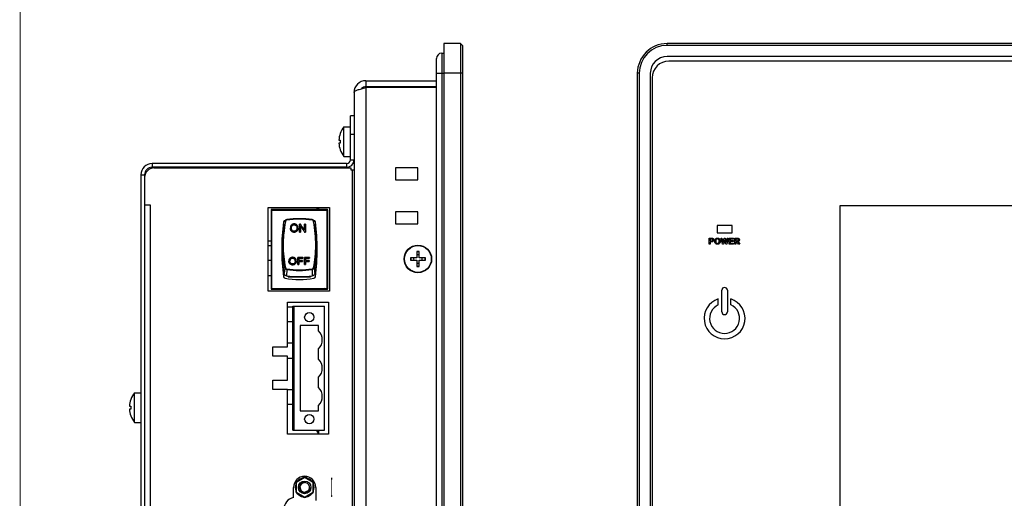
# Model space of a CAD drawing. Header units: millimetres. Extents: x 0 to 1427, y 0 to 1009.
# Tile 11 of 51: x 0 to 265, y 609 to 737. Entities that reach past the tile are written whole.
import ezdxf

# ---------------------------------------------------------------- set-up
doc = ezdxf.new("R2010")
doc.units = ezdxf.units.MM
doc.header["$LTSCALE"] = 65.395
for name, color, linetype in [('00_TOPPPC12-FORMAT', 7, 'CONTINUOUS'), ('C-1-338168-2-G-3D-SHAPE', 7, 'CONTINUOUS'), ('COVER-REAR_CASE_PC-SHAPE', 7, 'CONTINUOUS'), ('FRONT_COVER_PPC19_AL-SHAPE', 7, 'CONTINUOUS'), ('FRONT_SHEET_PPC19-SHAPE', 7, 'CONTINUOUS'), ('ISO14582-M3X8-4_8-SHAPE', 7, 'CONTINUOUS'), ('ISO7045-M3X8-4_8-SHAPE', 7, 'CONTINUOUS'), ('ISO7045-M4X8-4_8-SHAPE', 7, 'CONTINUOUS'), ('KCD1-101B_ACUATOR-SHAPE', 7, 'CONTINUOUS'), ('KCD1-101B_BODY-SHAPE', 7, 'CONTINUOUS'), ('KCD1-101B_PIN-SHAPE', 7, 'CONTINUOUS'), ('NUT_M3-SHAPE', 7, 'CONTINUOUS'), ('REAR_CASE-PPC19-SHAPE', 7, 'CONTINUOUS'), ('SEALNG_GASKET-PPC19-SHAPE', 7, 'CONTINUOUS'), ('SMPS_PC_PCB-SHAPE', 7, 'CONTINUOUS'), ('SUB_PCB_DSUB-SHAPE', 7, 'CONTINUOUS'), ('TB_OQ03A5_ANYTEK-SHAPE', 7, 'CONTINUOUS')]:
    doc.layers.add(name, color=color, linetype=linetype)

msp = doc.modelspace()

# ---------------------------------------------------------------- linework, layer by layer
at = {"layer": '00_TOPPPC12-FORMAT', "color": 7, "linetype": 'Continuous', "const_width": 0.24}
msp.add_lwpolyline([(0, 0), (0, 1009.2)], dxfattribs=at)
at = {"layer": 'C-1-338168-2-G-3D-SHAPE', "color": 7, "linetype": 'Continuous'}
msp.add_line((76.06, 614.474), (77.182, 614.474), dxfattribs=at)
for radius, start, end in [(2.55, 99.26755, 140.71922), (2.5, 102.33644, 137.62864), (2.55, 39.27494, 80.73038), (2.5, 42.33844, 77.65397), (2.55, 159.27748, 200.72411), (2.5, 162.32608, 197.64945), (2.55, 219.27494, 260.73038), (2.55, 279.26755, 320.71922), (2.5, 342.32608, 17.64945), (2.55, 339.27748, 20.72411), (2.5, 222.33844, 257.65397), (2.5, 282.33644, 317.62864)]:
    msp.add_arc((76.621, 611.524), radius, start, end, dxfattribs=at)
at = {"layer": 'COVER-REAR_CASE_PC-SHAPE', "color": 7, "linetype": 'Continuous'}
for p, q in [((88.921, 699.729), (88.921, 711.529)), ((89.921, 711.529), (88.921, 711.529)), ((89.921, 706.529), (88.921, 706.529)), ((35.521, 698.729), (35.521, 697.729)), ((87.921, 698.729), (35.521, 698.729)), ((87.921, 697.729), (35.521, 697.729)), ((87.921, 698.729), (87.921, 697.729)), ((88.921, 699.729), (89.921, 699.729)), ((32.521, 695.729), (32.521, 450.329)), ((32.521, 695.729), (33.521, 695.729)), ((33.521, 695.729), (33.521, 450.329))]:
    msp.add_line(p, q, dxfattribs=at)
for centre, radius, start, end in [((35.521, 695.729), 3, 90, 180), ((35.521, 695.729), 2, 90, 180), ((87.921, 699.729), 2, 270, 0), ((87.921, 699.729), 1, 270, 0)]:
    msp.add_arc(centre, radius, start, end, dxfattribs=at)
at = {"layer": 'FRONT_COVER_PPC19_AL-SHAPE', "color": 7, "linetype": 'Continuous'}
for p, q in [((114.121, 731.029), (114.121, 415.029)), ((118.621, 731.029), (114.121, 731.029)), ((118.621, 731.029), (118.621, 415.029)), ((119.121, 730.529), (118.621, 731.029)), ((119.121, 730.529), (119.121, 415.529)), ((174.208, 730.529), (174.208, 731.029)), ((655.208, 731.029), (174.208, 731.029)), ((655.208, 730.529), (174.208, 730.529)), ((655.208, 727.529), (174.208, 727.529)), ((119.121, 723.029), (114.121, 723.029)), ((166.208, 723.029), (166.208, 423.029)), ((166.708, 723.029), (166.208, 723.029)), ((166.708, 723.029), (166.708, 423.029)), ((169.708, 723.029), (169.708, 423.029))]:
    msp.add_line(p, q, dxfattribs=at)
for radius in [8, 7.5, 4.5]:
    msp.add_arc((174.208, 723.029), radius, 90, 180, dxfattribs=at)
at = {"layer": 'FRONT_SHEET_PPC19-SHAPE', "color": 7, "linetype": 'Continuous'}
for p, q in [((655.208, 726.329), (174.708, 726.329)), ((170.208, 721.829), (170.208, 423.029)), ((220.708, 687.329), (220.708, 458.729)), ((628.708, 687.329), (220.708, 687.329)), ((187.708, 682.029), (187.708, 680.029)), ((191.708, 682.029), (187.708, 682.029)), ((191.708, 680.029), (191.708, 682.029)), ((187.708, 680.029), (191.708, 680.029)), ((185.578, 677.031), (185.578, 678.643)), ((185.578, 678.643), (186.239, 678.643)), ((185.835, 677.026), (185.578, 677.031)), ((185.835, 678.402), (185.835, 677.872)), ((186.222, 678.402), (185.835, 678.402)), ((185.835, 677.872), (186.222, 677.872)), ((185.835, 677.635), (185.835, 677.026)), ((186.239, 677.635), (185.835, 677.635)), ((189.146, 677.028), (188.747, 678.645)), ((188.747, 678.645), (188.991, 678.643)), ((188.991, 678.643), (189.284, 677.442)), ((189.419, 677.028), (189.146, 677.028)), ((189.284, 677.442), (189.567, 678.643)), ((189.71, 678.198), (189.419, 677.028)), ((189.567, 678.643), (189.849, 678.643)), ((189.997, 677.028), (189.71, 678.198)), ((189.849, 678.643), (190.138, 677.44)), ((190.272, 677.028), (189.997, 677.028)), ((190.138, 677.44), (190.427, 678.643)), ((190.675, 678.645), (190.272, 677.028)), ((190.427, 678.643), (190.675, 678.645)), ((190.972, 677.031), (190.972, 678.64)), ((190.972, 678.64), (192.099, 678.64)), ((192.123, 677.028), (190.972, 677.031)), ((191.229, 678.402), (191.229, 677.977)), ((192.104, 678.402), (191.229, 678.402)), ((191.229, 677.977), (192.063, 677.975)), ((191.229, 677.742), (191.229, 677.266)), ((192.063, 677.742), (191.229, 677.742)), ((191.229, 677.266), (192.12, 677.266)), ((192.063, 677.975), (192.063, 677.742)), ((192.099, 678.64), (192.104, 678.402)), ((192.12, 677.266), (192.123, 677.028)), ((192.491, 677.031), (192.491, 678.64)), ((192.491, 678.64), (193.149, 678.638)), ((192.747, 677.026), (192.491, 677.031)), ((192.747, 678.402), (192.747, 677.91)), ((193.145, 678.402), (192.747, 678.402)), ((192.747, 677.91), (193.13, 677.91)), ((192.747, 677.668), (192.747, 677.026)), ((193.033, 677.668), (192.747, 677.668)), ((193.482, 677.028), (193.033, 677.668)), ((193.337, 677.696), (193.801, 677.028)), ((193.801, 677.028), (193.482, 677.028)), ((188.971, 658.8), (188.971, 664.616)), ((190.445, 664.616), (190.445, 658.8)), ((188.013, 660.692), (188.013, 662.262)), ((191.403, 660.692), (191.403, 662.262))]:
    msp.add_line(p, q, dxfattribs=at)
for centre, radius, start, end in [((174.708, 721.829), 4.5, 90, 180), ((189.708, 664.616), 0.737, 0, 180), ((189.708, 657.029), 5.5, 107.94609, 72.05391), ((189.708, 657.029), 4.036, 114.83007, 65.16993), ((189.708, 658.8), 0.737, 180, 0)]:
    msp.add_arc(centre, radius, start, end, dxfattribs=at)
for points, knots in [([(186.426, 677.937), (186.456, 677.957), (186.509, 678.021), (186.525, 678.141), (186.509, 678.261), (186.43, 678.349), (186.33, 678.392), (186.258, 678.402), (186.222, 678.402)], [0, 0, 0, 0, 0.1601871, 0.3427148, 0.5238812, 0.6812837, 0.8399031, 1, 1, 1, 1]), ([(186.629, 678.501), (186.679, 678.457), (186.764, 678.346), (186.801, 678.142), (186.762, 677.938), (186.636, 677.771), (186.455, 677.657), (186.311, 677.635), (186.239, 677.635)], [0, 0, 0, 0, 0.1627821, 0.3278318, 0.4900979, 0.6547203, 0.8243792, 1, 1, 1, 1]), ([(187.25, 677.217), (187.182, 677.296), (187.105, 677.442), (187.057, 677.657), (187.046, 677.834), (187.057, 678.009), (187.105, 678.222), (187.229, 678.453), (187.436, 678.61), (187.631, 678.667), (187.789, 678.68), (187.947, 678.667), (188.143, 678.61), (188.268, 678.517), (188.333, 678.443)], [0, 0, 0, 0, 0.1231883, 0.1895418, 0.2615125, 0.3325204, 0.3980159, 0.5198256, 0.6359487, 0.6952161, 0.7589391, 0.8232507, 0.883116, 1, 1, 1, 1]), ([(188.333, 678.443), (188.401, 678.366), (188.481, 678.223), (188.53, 678.009), (188.542, 677.834), (188.53, 677.657), (188.481, 677.441), (188.353, 677.208), (188.144, 677.048), (187.947, 676.99), (187.789, 676.977), (187.631, 676.99), (187.436, 677.048), (187.313, 677.143), (187.25, 677.217)], [0, 0, 0, 0, 0.1222223, 0.1875871, 0.2583841, 0.330141, 0.3963602, 0.5199482, 0.6370561, 0.6968183, 0.7609425, 0.8244799, 0.8836468, 1, 1, 1, 1]), ([(187.432, 678.251), (187.397, 678.198), (187.34, 678.062), (187.317, 677.833), (187.341, 677.596), (187.429, 677.389), (187.586, 677.244), (187.788, 677.206), (187.99, 677.244), (188.093, 677.338), (188.132, 677.391)], [0, 0, 0, 0, 0.112027, 0.2568345, 0.4035591, 0.531846, 0.6472856, 0.7657472, 0.8839792, 1, 1, 1, 1]), ([(188.132, 677.391), (188.175, 677.45), (188.241, 677.595), (188.265, 677.833), (188.241, 678.071), (188.148, 678.273), (187.99, 678.414), (187.788, 678.45), (187.587, 678.414), (187.478, 678.317), (187.437, 678.257), (187.432, 678.251)], [0, 0, 0, 0, 0.1256714, 0.2686202, 0.409703, 0.5330611, 0.6448432, 0.759835, 0.8750506, 0.9862607, 1, 1, 1, 1]), ([(193.335, 677.976), (193.364, 677.996), (193.415, 678.053), (193.433, 678.163), (193.416, 678.271), (193.32, 678.376), (193.213, 678.402), (193.145, 678.402)], [0, 0, 0, 0, 0.1691262, 0.3465978, 0.5156812, 0.6727918, 1, 1, 1, 1]), ([(193.149, 678.638), (193.287, 678.638), (193.502, 678.575), (193.676, 678.361), (193.712, 678.177), (193.684, 678.006), (193.576, 677.822), (193.437, 677.727), (193.337, 677.696)], [0, 0, 0, 0, 0.2893997, 0.4241619, 0.5599602, 0.6699548, 0.7808962, 1, 1, 1, 1])]:
    msp.add_open_spline(points, degree=3, knots=knots, dxfattribs=at)
for points in [[(186.222, 677.872), (186.293, 677.872), (186.368, 677.896), (186.426, 677.937)], [(186.239, 678.643), (186.377, 678.643), (186.526, 678.593), (186.629, 678.501)], [(193.13, 677.91), (193.202, 677.91), (193.276, 677.935), (193.335, 677.976)]]:
    msp.add_open_spline(points, degree=3, dxfattribs=at)
at = {"layer": 'ISO14582-M3X8-4_8-SHAPE', "color": 7, "linetype": 'Continuous'}
for p, q in [((105.021, 719.429), (105.121, 719.329)), ((105.121, 719.351), (105.121, 719.329)), ((105.204, 719.269), (105.121, 719.351)), ((105.181, 719.269), (105.221, 719.229)), ((105.204, 719.269), (105.181, 719.269)), ((106.821, 719.351), (106.821, 719.269)), ((107.421, 719.269), (106.821, 719.269)), ((107.421, 719.269), (107.421, 719.351)), ((109.061, 719.269), (109.021, 719.229)), ((109.121, 719.351), (109.038, 719.269)), ((109.061, 719.269), (109.038, 719.269)), ((109.221, 719.429), (109.121, 719.329)), ((109.121, 719.329), (109.121, 719.351)), ((106.821, 675.029), (106.821, 673.329)), ((107.421, 675.029), (106.821, 675.029)), ((107.421, 673.329), (107.421, 675.029)), ((105.121, 673.329), (105.121, 672.729)), ((106.821, 673.329), (105.121, 673.329)), ((105.121, 672.729), (106.821, 672.729)), ((106.821, 672.729), (106.821, 671.029)), ((106.821, 671.029), (107.421, 671.029)), ((109.121, 673.329), (107.421, 673.329)), ((107.421, 671.029), (107.421, 672.729)), ((107.421, 672.729), (109.121, 672.729)), ((109.121, 672.729), (109.121, 673.329))]:
    msp.add_line(p, q, dxfattribs=at)
msp.add_circle((107.121, 673.029), 3.7, dxfattribs=at)
for centre, radius, start, end in [((107.123, 721.376), 2.047, 261.52145, 269.94778), ((107.119, 721.376), 2.047, 270.05222, 278.47855), ((107.121, 673.029), 1.94, 81.10413, 98.89587), ((107.121, 673.029), 1.94, 171.10413, 188.89587), ((107.121, 673.029), 1.94, 261.10413, 278.89587), ((107.121, 673.029), 1.94, 351.10413, 8.89587)]:
    msp.add_arc(centre, radius, start, end, dxfattribs=at)
at = {"layer": 'ISO14582-M3X8-4_8-SHAPE', "color": 2, "linetype": 'Continuous'}
for start, end in [(74.87541, 105.12407), (164.87764, 195), (255, 285.12459), (344.87624, 15.12376)]:
    msp.add_arc((107.121, 673.029), 1.15, start, end, dxfattribs=at)
at = {"layer": 'ISO7045-M3X8-4_8-SHAPE', "color": 7, "linetype": 'Continuous'}
for p, q in [((80.37, 686.879), (80.37, 686.379)), ((80.37, 626.909), (80.37, 625.879))]:
    msp.add_line(p, q, dxfattribs=at)
for centre, start, end in [((84.512, 688.629), 200.49635, 206.74391), ((84.512, 628.629), 200.12735, 213.37835)]:
    msp.add_arc(centre, 5, start, end, dxfattribs=at)
at = {"layer": 'ISO7045-M4X8-4_8-SHAPE', "color": 7, "linetype": 'Continuous'}
for p, q in [((87.185, 700.629), (87.185, 708.629)), ((87.185, 708.629), (88.921, 708.629)), ((86.192, 706.829), (86.205, 706.829)), ((85.833, 705.029), (86.205, 705.029)), ((86.205, 704.229), (85.833, 704.229)), ((86.205, 702.429), (86.192, 702.429)), ((87.185, 700.629), (88.921, 700.629)), ((30.785, 629.029), (30.785, 637.029)), ((30.785, 637.029), (32.521, 637.029)), ((29.792, 635.229), (29.805, 635.229)), ((29.433, 633.429), (29.805, 633.429)), ((29.805, 632.629), (29.433, 632.629)), ((29.805, 630.829), (29.792, 630.829)), ((30.785, 629.029), (32.521, 629.029))]:
    msp.add_line(p, q, dxfattribs=at)
for centre, radius, start, end in [((92.309, 704.629), 6.5, 142.02013, 160.21683), ((92.309, 704.629), 6.488, 160.17769, 176.46517), ((92.309, 704.629), 6.488, 183.53483, 199.82231), ((92.309, 704.629), 6.116, 176.25028, 183.74972), ((92.309, 704.629), 6.5, 199.78317, 217.97987), ((35.909, 633.029), 6.5, 142.02013, 160.21683), ((35.909, 633.029), 6.488, 160.17769, 176.46517), ((35.909, 633.029), 6.488, 183.53483, 199.82231), ((35.909, 633.029), 6.116, 176.25028, 183.74972), ((35.909, 633.029), 6.5, 199.78317, 217.97987)]:
    msp.add_arc(centre, radius, start, end, dxfattribs=at)
at = {"layer": 'KCD1-101B_ACUATOR-SHAPE', "color": 7, "linetype": 'Continuous'}
for p, q in [((71.165, 682.363), (70.948, 680.979)), ((75.187, 680.293), (75.187, 682.438)), ((75.479, 682.438), (75.187, 682.438)), ((75.459, 681.977), (75.459, 680.293)), ((76.61, 680.753), (76.61, 682.438)), ((76.882, 682.438), (76.61, 682.438)), ((76.882, 682.438), (76.882, 680.293)), ((79.277, 682.363), (79.494, 680.979)), ((73.796, 680.257), (73.796, 680.255)), ((75.187, 680.293), (75.459, 680.293)), ((76.59, 680.291), (76.59, 680.293)), ((76.59, 680.293), (76.882, 680.293)), ((70.446, 676.804), (70.594, 676.804)), ((79.848, 676.804), (79.996, 676.804)), ((70.441, 674.804), (70.578, 674.804)), ((79.864, 674.804), (80.001, 674.804)), ((73.369, 671.48), (73.369, 671.473)), ((73.37, 673.256), (73.37, 673.25)), ((74.744, 671.504), (74.744, 673.445)), ((76.162, 673.445), (74.744, 673.445)), ((74.744, 671.512), (75.022, 671.512)), ((75.022, 671.504), (74.744, 671.504)), ((75.022, 673.213), (75.022, 672.61)), ((75.022, 673.213), (76.162, 673.213)), ((76.162, 673.207), (75.022, 673.207)), ((76.008, 672.61), (75.022, 672.61)), ((75.022, 672.382), (75.022, 671.504)), ((75.022, 672.382), (76.008, 672.382)), ((76.008, 672.375), (75.022, 672.375)), ((76.008, 672.61), (76.008, 672.375)), ((76.162, 673.445), (76.162, 673.207)), ((76.536, 671.504), (76.536, 673.445)), ((77.954, 673.445), (76.536, 673.445)), ((76.536, 671.512), (76.815, 671.512)), ((76.815, 671.504), (76.536, 671.504)), ((76.815, 673.213), (76.815, 672.61)), ((76.815, 673.213), (77.954, 673.213)), ((77.954, 673.207), (76.815, 673.207)), ((77.801, 672.61), (76.815, 672.61)), ((76.815, 672.382), (76.815, 671.504)), ((76.815, 672.382), (77.801, 672.382)), ((77.801, 672.375), (76.815, 672.375)), ((77.801, 672.61), (77.801, 672.375)), ((77.954, 673.445), (77.954, 673.207)), ((71.293, 670.627), (71.071, 669.133)), ((71.804, 670.171), (71.772, 668.471)), ((78.638, 670.171), (78.67, 668.471)), ((79.149, 670.627), (79.372, 669.133))]:
    msp.add_line(p, q, dxfattribs=at)
for points in [[(71.804, 683.633), (71.776, 683.628), (71.713, 683.612), (71.652, 683.589), (71.592, 683.558), (71.535, 683.521), (71.482, 683.477), (71.434, 683.428), (71.393, 683.373), (71.357, 683.314), (71.328, 683.251), (71.306, 683.187), (71.293, 683.129)], [(78.638, 683.633), (77.811, 683.738), (76.949, 683.816), (76.085, 683.863), (75.22, 683.878), (74.355, 683.862), (73.491, 683.816), (72.629, 683.737), (71.804, 683.633)], [(79.149, 683.129), (79.135, 683.19), (79.113, 683.254), (79.084, 683.316), (79.048, 683.375), (79.007, 683.429), (78.959, 683.478), (78.907, 683.521), (78.85, 683.558), (78.791, 683.588), (78.73, 683.611), (78.668, 683.627), (78.638, 683.633)]]:
    msp.add_lwpolyline(points, dxfattribs=at)
for centre, radius, start, end in [((75.221, 659.861), 23.886, 81.8179, 98.1821), ((106.345, 675.42), 35.831, 171.07429, 177.782), ((44.097, 675.42), 35.831, 2.218, 8.92571), ((106.35, 675.424), 35.836, 180.99104, 190.11064), ((44.093, 675.424), 35.836, 349.88936, 359.00896), ((73.836, 672.442), 1.186, 179.99963, 180.33864), ((72.711, 672.47), 1.375, 359.70852, 0.00032), ((75.221, 693.464), 25.231, 262.14265, 277.85735), ((75.221, 696.87), 26.916, 262.70665, 277.29335), ((75.221, 697.05), 26.916, 262.74421, 277.25579)]:
    msp.add_arc(centre, radius, start, end, dxfattribs=at)
for points, knots in [([(71.293, 670.627), (71.111, 671.544), (70.83, 673.437), (70.67, 676.35), (70.774, 679.348), (71.008, 681.358), (71.165, 682.363)], [0, 0, 0, 0, 0.2378948, 0.4859238, 0.7410937, 1, 1, 1, 1]), ([(71.416, 683.105), (71.228, 682.046), (71.012, 680.45), (70.864, 678.317), (70.788, 675.24), (71.021, 672.682), (71.416, 670.704)], [0, 0, 0, 0, 0.258814, 0.387278, 0.5144171, 1, 1, 1, 1]), ([(71.293, 683.129), (71.293, 683.129), (71.294, 683.129), (71.296, 683.128), (71.299, 683.127), (71.305, 683.126), (71.315, 683.124), (71.33, 683.121), (71.349, 683.117), (71.378, 683.112), (71.401, 683.108), (71.416, 683.105)], [0, 0, 0, 0, 0.0053943, 0.0203255, 0.0446073, 0.0778911, 0.1699876, 0.2936291, 0.4451122, 0.6180374, 1, 1, 1, 1]), ([(71.822, 683.504), (71.723, 683.49), (71.531, 683.393), (71.434, 683.203), (71.416, 683.105)], [0, 0, 0, 0, 0.499682, 1, 1, 1, 1]), ([(71.804, 683.633), (71.803, 683.632), (71.804, 683.631), (71.804, 683.63), (71.804, 683.627), (71.805, 683.62), (71.807, 683.61), (71.809, 683.594), (71.811, 683.575), (71.816, 683.544), (71.819, 683.521), (71.822, 683.504)], [0, 0, 0, 0, 0.0049152, 0.0194092, 0.0432192, 0.076071, 0.1677979, 0.2923018, 0.4449924, 0.6187056, 1, 1, 1, 1]), ([(73.796, 682.476), (73.724, 682.476), (73.583, 682.465), (73.382, 682.408), (73.203, 682.311), (73.048, 682.178), (72.921, 682.011), (72.83, 681.811), (72.777, 681.583), (72.767, 681.421), (72.767, 681.337)], [0, 0, 0, 0, 0.1256991, 0.2435449, 0.3585131, 0.4759438, 0.5962118, 0.7202372, 0.8533826, 1, 1, 1, 1]), ([(73.06, 681.334), (73.06, 681.409), (73.067, 681.549), (73.106, 681.742), (73.164, 681.88), (73.225, 681.969), (73.277, 682.026), (73.333, 682.074), (73.41, 682.13), (73.515, 682.185), (73.653, 682.224), (73.749, 682.232), (73.798, 682.232)], [0, 0, 0, 0, 0.1710089, 0.3187256, 0.4476687, 0.5072468, 0.5648646, 0.6210193, 0.675675, 0.7823207, 0.8890534, 1, 1, 1, 1]), ([(74.823, 681.361), (74.823, 681.511), (74.783, 681.802), (74.604, 682.122), (74.394, 682.303), (74.213, 682.403), (74.01, 682.464), (73.868, 682.476), (73.796, 682.476)], [0, 0, 0, 0, 0.2653586, 0.5090168, 0.6283081, 0.7502172, 0.8725652, 1, 1, 1, 1]), ([(73.798, 682.232), (73.849, 682.232), (73.951, 682.223), (74.143, 682.162), (74.355, 682.007), (74.504, 681.71), (74.53, 681.484), (74.53, 681.365)], [0, 0, 0, 0, 0.1215531, 0.2388123, 0.4721155, 0.7178841, 1, 1, 1, 1]), ([(75.459, 681.977), (75.553, 681.836), (75.93, 681.275), (76.307, 680.713), (76.59, 680.293)], [0, 0, 0, 0, 0.2502103, 1, 1, 1, 1]), ([(76.61, 680.753), (76.515, 680.893), (76.138, 681.455), (75.761, 682.017), (75.479, 682.438)], [0, 0, 0, 0, 0.249819, 1, 1, 1, 1]), ([(78.638, 683.633), (78.639, 683.632), (78.638, 683.631), (78.638, 683.63), (78.638, 683.627), (78.637, 683.62), (78.635, 683.61), (78.633, 683.594), (78.631, 683.575), (78.626, 683.544), (78.623, 683.521), (78.621, 683.504)], [0, 0, 0, 0, 0.0049241, 0.0194217, 0.0432307, 0.0760772, 0.1677816, 0.2922516, 0.4449144, 0.6186192, 1, 1, 1, 1]), ([(79.026, 683.105), (79.008, 683.203), (78.912, 683.393), (78.719, 683.49), (78.621, 683.504)], [0, 0, 0, 0, 0.4989438, 1, 1, 1, 1]), ([(79.149, 683.129), (79.149, 683.129), (79.148, 683.129), (79.146, 683.128), (79.143, 683.127), (79.137, 683.126), (79.127, 683.124), (79.112, 683.121), (79.093, 683.117), (79.064, 683.112), (79.041, 683.108), (79.026, 683.105)], [0, 0, 0, 0, 0.0053127, 0.0200516, 0.0441034, 0.0771894, 0.1692647, 0.2937068, 0.4456749, 0.618517, 1, 1, 1, 1]), ([(79.026, 670.704), (79.219, 671.672), (79.509, 673.674), (79.654, 676.756), (79.503, 679.925), (79.214, 682.046), (79.026, 683.105)], [0, 0, 0, 0, 0.2376151, 0.4857642, 0.7412089, 1, 1, 1, 1]), ([(79.277, 682.363), (79.435, 681.357), (79.612, 679.843), (79.723, 677.823), (79.743, 675.845), (79.61, 673.437), (79.331, 671.544), (79.149, 670.627)], [0, 0, 0, 0, 0.2590277, 0.3873605, 0.5142551, 0.7621805, 1, 1, 1, 1]), ([(72.767, 681.337), (72.767, 681.267), (72.778, 681.129), (72.822, 680.961), (72.874, 680.832), (72.935, 680.71), (73.036, 680.57), (73.191, 680.434), (73.373, 680.332), (73.579, 680.269), (73.723, 680.257), (73.796, 680.257)], [0, 0, 0, 0, 0.1250716, 0.2485365, 0.3108711, 0.3735068, 0.4952953, 0.6170093, 0.7419395, 0.867923, 1, 1, 1, 1]), ([(73.796, 680.255), (73.723, 680.255), (73.579, 680.268), (73.373, 680.33), (73.191, 680.433), (73.036, 680.569), (72.935, 680.708), (72.874, 680.831), (72.822, 680.959), (72.778, 681.128), (72.767, 681.266), (72.767, 681.336)], [0, 0, 0, 0, 0.1320304, 0.2579762, 0.3828823, 0.5045896, 0.6263896, 0.6890373, 0.7513866, 0.8748873, 1, 1, 1, 1]), ([(73.794, 680.5), (73.744, 680.5), (73.645, 680.509), (73.456, 680.565), (73.293, 680.683), (73.172, 680.843), (73.081, 681.045), (73.06, 681.217), (73.06, 681.334)], [0, 0, 0, 0, 0.1221909, 0.2380581, 0.4703024, 0.5926441, 0.7184725, 1, 1, 1, 1]), ([(74.53, 681.365), (74.53, 681.299), (74.523, 681.175), (74.485, 681), (74.42, 680.848), (74.328, 680.722), (74.216, 680.623), (74.089, 680.551), (73.946, 680.509), (73.846, 680.5), (73.794, 680.5)], [0, 0, 0, 0, 0.1534385, 0.2912602, 0.4176264, 0.5378869, 0.6536608, 0.7657488, 0.879491, 1, 1, 1, 1]), ([(73.796, 680.257), (73.864, 680.257), (74, 680.269), (74.164, 680.316), (74.288, 680.372), (74.406, 680.439), (74.594, 680.593), (74.74, 680.846), (74.812, 681.13), (74.823, 681.283), (74.823, 681.361)], [0, 0, 0, 0, 0.1210947, 0.2403418, 0.300693, 0.361557, 0.481073, 0.7292518, 0.8608252, 1, 1, 1, 1]), ([(74.823, 681.36), (74.823, 681.282), (74.812, 681.129), (74.74, 680.844), (74.594, 680.592), (74.406, 680.437), (74.288, 680.37), (74.164, 680.315), (74, 680.267), (73.864, 680.255), (73.796, 680.255)], [0, 0, 0, 0, 0.1392198, 0.2708307, 0.5190447, 0.6385506, 0.6994027, 0.7597389, 0.8789487, 1, 1, 1, 1]), ([(70.587, 674.83), (70.59, 674.849), (70.594, 674.897), (70.598, 674.983), (70.602, 675.096), (70.605, 675.29), (70.607, 675.506), (70.608, 675.736), (70.608, 675.916), (70.608, 676.092), (70.608, 676.259), (70.608, 676.41), (70.607, 676.525), (70.606, 676.605), (70.605, 676.656), (70.604, 676.7), (70.602, 676.736), (70.601, 676.764), (70.599, 676.786), (70.597, 676.796), (70.595, 676.804), (70.594, 676.804)], [0, 0, 0, 0, 0.0289243, 0.0731406, 0.1312176, 0.2012641, 0.3677058, 0.4586054, 0.5506539, 0.6408057, 0.7260798, 0.8036541, 0.8709582, 0.9000488, 0.9257673, 0.9479076, 0.9662803, 0.9807486, 0.991196, 0.9975662, 1, 1, 1, 1]), ([(79.848, 676.804), (79.843, 676.784), (79.838, 676.743), (79.839, 676.681), (79.837, 676.62), (79.835, 676.537), (79.835, 676.434), (79.834, 676.311), (79.834, 676.187), (79.834, 676.023), (79.834, 675.817), (79.835, 675.57), (79.836, 675.323), (79.841, 675.076), (79.845, 674.911), (79.855, 674.83)], [0, 0, 0, 0, 0.0311661, 0.0624963, 0.0937473, 0.1249712, 0.1874833, 0.2499928, 0.3124922, 0.3749974, 0.5000067, 0.6250154, 0.7500248, 0.8750297, 1, 1, 1, 1]), ([(70.578, 674.804), (70.579, 674.804), (70.581, 674.806), (70.584, 674.815), (70.586, 674.823), (70.587, 674.83)], [0, 0, 0, 0, 0.0997482, 0.2911471, 1, 1, 1, 1]), ([(79.855, 674.83), (79.856, 674.823), (79.858, 674.815), (79.861, 674.806), (79.863, 674.804), (79.864, 674.804)], [0, 0, 0, 0, 0.7088395, 0.900241, 1, 1, 1, 1]), ([(73.369, 673.479), (73.232, 673.479), (73.029, 673.449), (72.791, 673.329), (72.639, 673.208), (72.515, 673.056), (72.426, 672.875), (72.374, 672.668), (72.363, 672.521), (72.363, 672.445)], [0, 0, 0, 0, 0.2517738, 0.3697256, 0.4885788, 0.608403, 0.7300194, 0.8590083, 1, 1, 1, 1]), ([(72.363, 672.445), (72.363, 672.383), (72.374, 672.258), (72.426, 672.076), (72.509, 671.907), (72.628, 671.757), (72.779, 671.637), (72.957, 671.546), (73.157, 671.491), (73.297, 671.48), (73.369, 671.48)], [0, 0, 0, 0, 0.1204117, 0.2395609, 0.3609772, 0.4811435, 0.6035299, 0.7313739, 0.8620596, 1, 1, 1, 1]), ([(73.369, 671.473), (73.297, 671.473), (73.157, 671.484), (72.957, 671.539), (72.779, 671.629), (72.628, 671.75), (72.509, 671.9), (72.426, 672.069), (72.374, 672.251), (72.363, 672.376), (72.363, 672.438)], [0, 0, 0, 0, 0.1378946, 0.268543, 0.3963623, 0.5187409, 0.6389177, 0.7603606, 0.8795461, 1, 1, 1, 1]), ([(72.65, 672.442), (72.65, 672.51), (72.657, 672.637), (72.695, 672.812), (72.752, 672.936), (72.811, 673.018), (72.878, 673.085), (72.971, 673.153), (73.095, 673.214), (73.229, 673.249), (73.323, 673.256), (73.37, 673.256)], [0, 0, 0, 0, 0.1647394, 0.3079334, 0.4343766, 0.4935745, 0.5514235, 0.6638864, 0.7735666, 0.8843395, 1, 1, 1, 1]), ([(73.37, 673.25), (73.323, 673.25), (73.23, 673.243), (73.096, 673.207), (72.973, 673.148), (72.88, 673.08), (72.813, 673.013), (72.754, 672.933), (72.697, 672.809), (72.658, 672.635), (72.65, 672.509), (72.65, 672.442)], [0, 0, 0, 0, 0.1158227, 0.2267612, 0.3365877, 0.4491566, 0.5070739, 0.5663016, 0.6926779, 0.8356396, 1, 1, 1, 1]), ([(73.367, 671.696), (73.272, 671.696), (73.083, 671.725), (72.881, 671.855), (72.762, 671.998), (72.672, 672.177), (72.651, 672.331), (72.65, 672.435)], [0, 0, 0, 0, 0.2477701, 0.4844349, 0.6059203, 0.7287479, 1, 1, 1, 1]), ([(74.086, 672.463), (74.085, 672.405), (74.078, 672.294), (74.04, 672.138), (73.976, 672.003), (73.857, 671.856), (73.654, 671.725), (73.463, 671.696), (73.367, 671.696)], [0, 0, 0, 0, 0.1480405, 0.28136, 0.4047914, 0.5242921, 0.7556354, 1, 1, 1, 1]), ([(74.372, 672.467), (74.372, 672.537), (74.362, 672.674), (74.31, 672.87), (74.224, 673.047), (74.104, 673.199), (73.952, 673.322), (73.775, 673.413), (73.577, 673.468), (73.439, 673.479), (73.369, 673.479)], [0, 0, 0, 0, 0.1313715, 0.2560686, 0.3780024, 0.4970326, 0.6172332, 0.7417655, 0.8679511, 1, 1, 1, 1]), ([(73.369, 671.48), (73.435, 671.48), (73.567, 671.491), (73.727, 671.533), (73.849, 671.582), (73.963, 671.641), (74.093, 671.737), (74.217, 671.887), (74.307, 672.062), (74.361, 672.259), (74.372, 672.397), (74.372, 672.467)], [0, 0, 0, 0, 0.1263598, 0.2500469, 0.3121422, 0.3743373, 0.4947689, 0.615015, 0.7392875, 0.8661199, 1, 1, 1, 1]), ([(74.372, 672.46), (74.372, 672.39), (74.361, 672.252), (74.307, 672.055), (74.217, 671.879), (74.093, 671.73), (73.963, 671.633), (73.849, 671.574), (73.727, 671.525), (73.567, 671.483), (73.435, 671.473), (73.369, 671.473)], [0, 0, 0, 0, 0.1339264, 0.2607968, 0.3850948, 0.5053488, 0.6257692, 0.6879522, 0.7500325, 0.8736828, 1, 1, 1, 1]), ([(73.37, 673.256), (73.421, 673.256), (73.52, 673.248), (73.705, 673.193), (73.911, 673.055), (74.06, 672.785), (74.086, 672.578), (74.086, 672.47)], [0, 0, 0, 0, 0.1266223, 0.2481166, 0.4855654, 0.727676, 1, 1, 1, 1]), ([(74.086, 672.47), (74.085, 672.578), (74.058, 672.783), (73.909, 673.051), (73.704, 673.187), (73.519, 673.242), (73.42, 673.25), (73.37, 673.25)], [0, 0, 0, 0, 0.2719142, 0.5140289, 0.751717, 0.873297, 1, 1, 1, 1]), ([(71.772, 668.471), (71.686, 668.482), (71.518, 668.533), (71.302, 668.68), (71.143, 668.886), (71.085, 669.05), (71.071, 669.133)], [0, 0, 0, 0, 0.2526138, 0.5036272, 0.7526356, 1, 1, 1, 1]), ([(71.416, 670.704), (71.4, 670.701), (71.37, 670.694), (71.331, 670.676), (71.303, 670.655), (71.293, 670.635), (71.293, 670.627)], [0, 0, 0, 0, 0.3184806, 0.6072734, 0.8356174, 1, 1, 1, 1]), ([(71.804, 670.171), (71.682, 670.187), (71.501, 670.268), (71.347, 670.457), (71.304, 670.57), (71.293, 670.627)], [0, 0, 0, 0, 0.5112736, 0.7590829, 1, 1, 1, 1]), ([(71.416, 670.704), (71.425, 670.66), (71.46, 670.572), (71.582, 670.424), (71.725, 670.362), (71.822, 670.35)], [0, 0, 0, 0, 0.2392673, 0.4864223, 1, 1, 1, 1]), ([(71.822, 670.35), (71.819, 670.332), (71.814, 670.296), (71.807, 670.246), (71.804, 670.204), (71.803, 670.18), (71.804, 670.171)], [0, 0, 0, 0, 0.3001666, 0.6045475, 0.8530254, 1, 1, 1, 1]), ([(78.621, 670.35), (78.67, 670.356), (78.767, 670.383), (78.892, 670.462), (78.983, 670.572), (79.017, 670.66), (79.026, 670.704)], [0, 0, 0, 0, 0.2621325, 0.5176288, 0.7627199, 1, 1, 1, 1]), ([(78.621, 670.35), (78.623, 670.332), (78.629, 670.296), (78.635, 670.246), (78.638, 670.204), (78.639, 670.18), (78.638, 670.171)], [0, 0, 0, 0, 0.3002048, 0.6045633, 0.8530143, 1, 1, 1, 1]), ([(79.149, 670.627), (79.138, 670.57), (79.095, 670.458), (78.98, 670.316), (78.823, 670.215), (78.701, 670.18), (78.638, 670.171)], [0, 0, 0, 0, 0.2388895, 0.4846005, 0.7394707, 1, 1, 1, 1]), ([(79.372, 669.133), (79.357, 669.05), (79.299, 668.886), (79.14, 668.68), (78.924, 668.533), (78.756, 668.482), (78.67, 668.471)], [0, 0, 0, 0, 0.2473644, 0.4963728, 0.7473862, 1, 1, 1, 1]), ([(79.026, 670.704), (79.042, 670.701), (79.072, 670.694), (79.111, 670.676), (79.139, 670.655), (79.149, 670.635), (79.149, 670.627)], [0, 0, 0, 0, 0.3180755, 0.6070876, 0.835724, 1, 1, 1, 1])]:
    msp.add_open_spline(points, degree=3, knots=knots, dxfattribs=at)
at = {"layer": 'KCD1-101B_BODY-SHAPE', "color": 7, "linetype": 'Continuous'}
for p, q in [((67.571, 686.179), (67.571, 665.079)), ((67.571, 686.179), (82.871, 686.179)), ((67.771, 664.879), (67.771, 686.379)), ((82.671, 686.379), (67.771, 686.379)), ((82.671, 664.879), (82.671, 686.379)), ((82.871, 665.079), (82.871, 686.179)), ((72.221, 668.416), (72.221, 668.229)), ((72.221, 668.229), (78.221, 668.229)), ((78.221, 668.229), (78.221, 668.416)), ((67.571, 665.079), (82.871, 665.079)), ((67.771, 664.879), (82.671, 664.879))]:
    msp.add_line(p, q, dxfattribs=at)
for centre, radius, start, end in [((67.771, 686.179), 0.2, 90, 180), ((82.671, 686.179), 0.2, 0, 90), ((125.43, 675.629), 55, 172.30238, 187.69762), ((71.421, 682.929), 0.5, 100.18017, 172.30238), ((75.221, 661.768), 22, 99.88352, 100.18017), ((75.221, 661.768), 22, 79.81983, 80.11581), ((79.021, 682.929), 0.5, 7.69762, 79.81983), ((25.012, 675.629), 55, 352.30238, 7.69762), ((71.421, 668.329), 0.5, 187.69762, 259.81983), ((79.021, 668.329), 0.5, 280.18017, 352.30238), ((75.221, 689.491), 22, 259.81983, 280.18017), ((67.771, 665.079), 0.2, 180, 270), ((82.671, 665.079), 0.2, 270, 0)]:
    msp.add_arc(centre, radius, start, end, dxfattribs=at)
at = {"layer": 'KCD1-101B_PIN-SHAPE', "color": 7, "linetype": 'Continuous'}
for p, q in [((72.221, 668.229), (72.221, 668.416)), ((78.221, 668.229), (72.221, 668.229)), ((78.221, 668.416), (78.221, 668.229))]:
    msp.add_line(p, q, dxfattribs=at)
at = {"layer": 'NUT_M3-SHAPE', "color": 7, "linetype": 'Continuous'}
for p, q in [((74.239, 612.668), (74.239, 610.38)), ((74.339, 612.668), (74.239, 612.668)), ((74.339, 612.668), (74.339, 610.38)), ((76.421, 614.159), (74.439, 613.015)), ((74.489, 612.928), (74.439, 613.015)), ((76.471, 614.072), (74.489, 612.928)), ((76.471, 614.072), (76.421, 614.159)), ((76.771, 614.072), (76.821, 614.159)), ((78.753, 612.928), (76.771, 614.072)), ((78.803, 613.015), (76.821, 614.159)), ((78.753, 612.928), (78.803, 613.015)), ((78.903, 610.38), (78.903, 612.668)), ((78.903, 612.668), (79.003, 612.668)), ((79.003, 610.38), (79.003, 612.668)), ((74.339, 610.38), (74.239, 610.38)), ((74.489, 610.12), (74.439, 610.034)), ((74.439, 610.034), (76.421, 608.89)), ((74.489, 610.12), (76.471, 608.976)), ((75.334, 611.524), (75.371, 611.524)), ((76.771, 608.976), (78.753, 610.12)), ((76.821, 608.89), (78.803, 610.034)), ((78.753, 610.12), (78.803, 610.034)), ((78.903, 610.38), (79.003, 610.38)), ((76.471, 608.976), (76.421, 608.89)), ((76.771, 608.976), (76.821, 608.89))]:
    msp.add_line(p, q, dxfattribs=at)
msp.add_circle((76.621, 611.524), 1.7, dxfattribs=at)
for centre, radius, start, end in [((74.639, 612.668), 0.4, 120, 180), ((74.639, 612.668), 0.3, 120, 180), ((76.621, 611.524), 1.3, 90, 76.07695), ((76.621, 613.812), 0.4, 60, 120), ((76.621, 613.812), 0.3, 60, 120), ((76.58, 611.525), 1.309, 74.33312, 88.21812), ((78.603, 612.668), 0.3, 0, 60), ((78.603, 612.668), 0.4, 0, 60), ((74.639, 610.38), 0.4, 180, 240), ((74.639, 610.38), 0.3, 180, 240), ((76.621, 611.524), 1.25, 179.99961, 222.99159), ((76.624, 611.528), 1.255, 223.03215, 233.82825), ((76.621, 611.526), 1.252, 266.42942, 277.31292), ((76.66, 611.536), 1.449, 268.44075, 283.41362), ((76.621, 611.523), 1.249, 277.3093, 288.21406), ((76.652, 611.551), 1.466, 305.91454, 313.41196), ((78.603, 610.38), 0.3, 300, 0), ((78.603, 610.38), 0.4, 300, 0), ((76.621, 609.236), 0.4, 240, 300), ((76.621, 609.236), 0.3, 240, 300)]:
    msp.add_arc(centre, radius, start, end, dxfattribs=at)
for points, knots in [([(76.621, 610.087), (76.443, 610.093), (76.084, 610.172), (75.629, 610.479), (75.323, 610.935), (75.211, 611.474), (75.315, 612.014), (75.62, 612.473), (76.079, 612.775), (76.443, 612.839), (76.621, 612.834)], [0, 0, 0, 0, 0.1249014, 0.2501194, 0.3750613, 0.5001105, 0.625132, 0.7500396, 0.8751585, 1, 1, 1, 1]), ([(77.598, 610.547), (77.745, 610.665), (77.992, 610.965), (78.102, 611.337), (78.121, 611.524)], [0, 0, 0, 0, 0.4998322, 1, 1, 1, 1]), ([(78.121, 611.524), (78.116, 611.331), (78.029, 610.943), (77.8, 610.619), (77.659, 610.486)], [0, 0, 0, 0, 0.5000026, 1, 1, 1, 1])]:
    msp.add_open_spline(points, degree=3, knots=knots, dxfattribs=at)
for points in [[(75.883, 610.515), (76.072, 610.377), (76.31, 610.291), (76.543, 610.277)], [(77.122, 610.38), (77.015, 610.333), (76.899, 610.3), (76.783, 610.285)], [(76.934, 610.262), (77.173, 610.293), (77.41, 610.396), (77.598, 610.547)], [(77.423, 610.565), (77.29, 610.432), (77.122, 610.328), (76.945, 610.266)], [(77.512, 610.364), (77.359, 610.253), (77.18, 610.17), (76.997, 610.126)], [(77.012, 610.337), (77.161, 610.386), (77.303, 610.465), (77.423, 610.565)], [(77.423, 610.565), (77.333, 610.49), (77.23, 610.427), (77.122, 610.38)]]:
    msp.add_open_spline(points, degree=3, dxfattribs=at)
at = {"layer": 'REAR_CASE-PPC19-SHAPE', "color": 7, "linetype": 'Continuous'}
for p, q in [((93.121, 721.029), (93.121, 719.429)), ((93.121, 721.029), (112.121, 721.029)), ((93.121, 719.429), (112.121, 719.429)), ((93.121, 719.229), (93.121, 426.829)), ((112.121, 719.229), (93.121, 719.229)), ((89.921, 717.829), (89.921, 428.229)), ((36.021, 697.529), (89.021, 697.529)), ((89.021, 697.529), (89.021, 697.029)), ((101.121, 697.529), (101.121, 694.329)), ((107.121, 697.529), (101.121, 697.529)), ((107.121, 694.329), (107.121, 697.529)), ((89.021, 697.029), (89.772, 697.029)), ((89.421, 697.029), (89.421, 449.029)), ((101.121, 694.329), (107.121, 694.329)), ((35.121, 687.529), (33.521, 687.529)), ((35.121, 465.529), (35.121, 687.529)), ((66.821, 664.379), (66.821, 686.879)), ((66.821, 686.879), (83.321, 686.879)), ((83.321, 686.879), (83.321, 664.379)), ((101.121, 685.729), (101.121, 682.529)), ((107.121, 685.729), (101.121, 685.729)), ((107.121, 682.529), (107.121, 685.729)), ((101.121, 682.529), (107.121, 682.529)), ((83.321, 664.379), (66.821, 664.379)), ((72.021, 649.379), (72.021, 661.379)), ((72.021, 661.379), (83.021, 661.379)), ((83.021, 661.379), (83.021, 625.879)), ((68.021, 646.879), (68.021, 649.379)), ((68.021, 649.379), (72.021, 649.379)), ((72.021, 646.879), (68.021, 646.879)), ((72.021, 640.379), (72.021, 646.879)), ((68.021, 637.879), (68.021, 640.379)), ((68.021, 640.379), (72.021, 640.379)), ((72.021, 637.879), (68.021, 637.879)), ((72.021, 625.879), (72.021, 637.879)), ((83.021, 625.879), (72.021, 625.879)), ((73.621, 608.838), (73.621, 611.529)), ((79.621, 611.529), (79.621, 608.032))]:
    msp.add_line(p, q, dxfattribs=at)
msp.add_circle((107.121, 673.029), 3.6, dxfattribs=at)
for centre, radius, start, end in [((93.121, 717.829), 3.2, 90, 180), ((93.121, 717.829), 1.6, 90, 138.51341), ((36.021, 695.029), 2.5, 90, 180), ((107.121, 673.029), 2, 81.45568, 98.54432), ((107.121, 673.029), 2, 171.45279, 188.54721), ((107.121, 673.029), 2, 261.45568, 278.54432), ((107.121, 673.029), 2, 351.45279, 8.54721), ((76.621, 611.529), 3, 0, 180), ((74.401, 605.529), 3.4, 103.26244, 180)]:
    msp.add_arc(centre, radius, start, end, dxfattribs=at)
msp.add_open_spline([(89.921, 717.829), (89.921, 717.971), (90.142, 718.185), (90.482, 718.371), (90.883, 718.545), (91.362, 718.714), (92.117, 718.95), (92.712, 719.115), (93.121, 719.229)], degree=3, knots=[0, 0, 0, 0, 0.1193065, 0.2154438, 0.3370765, 0.4813137, 0.6436606, 1, 1, 1, 1], dxfattribs=at)
at = {"layer": 'SEALNG_GASKET-PPC19-SHAPE', "color": 7, "linetype": 'Continuous'}
for p, q in [((112.121, 419.029), (112.121, 727.029)), ((113.521, 728.429), (113.521, 417.629)), ((113.521, 728.429), (114.121, 728.429)), ((112.121, 723.029), (114.121, 723.029))]:
    msp.add_line(p, q, dxfattribs=at)
msp.add_arc((113.521, 727.029), 1.4, 90, 180, dxfattribs=at)
at = {"layer": 'SMPS_PC_PCB-SHAPE', "color": 7, "linetype": 'Continuous'}
for p, q in [((81.921, 686.379), (81.921, 686.392)), ((81.921, 686.379), (81.921, 686.392)), ((67.571, 677.804), (66.821, 677.804)), ((67.571, 676.529), (66.821, 676.529)), ((67.571, 672.579), (66.821, 672.579)), ((66.821, 668.579), (67.571, 668.579)), ((81.921, 665.366), (81.921, 665.379)), ((73.421, 660.079), (72.021, 660.079)), ((73.421, 656.079), (72.021, 656.079)), ((73.421, 650.329), (72.021, 650.329)), ((72.021, 646.329), (73.421, 646.329)), ((73.421, 637.829), (72.021, 637.829)), ((73.421, 633.829), (72.021, 633.829))]:
    msp.add_line(p, q, dxfattribs=at)
at = {"layer": 'SMPS_PC_PCB-SHAPE', "color": 3, "linetype": 'Continuous', "const_width": 0.0297}
for points in [[(81.921, 686.379), (81.921, 686.879)], [(81.921, 664.379), (81.921, 664.879)], [(81.921, 660.599), (81.921, 661.379)], [(81.921, 625.879), (81.921, 626.199)]]:
    msp.add_lwpolyline(points, dxfattribs=at)
at = {"layer": 'SMPS_PC_PCB-SHAPE', "color": 6, "linetype": 'Continuous'}
for points, const_width in [([(81.921, 665.379), (81.921, 686.379)], 0.0302), ([(81.921, 660.599), (81.921, 626.199)], 0.0297)]:
    msp.add_lwpolyline(points, dxfattribs=dict(at, const_width=const_width))
at = {"layer": 'SUB_PCB_DSUB-SHAPE', "color": 7, "linetype": 'Continuous'}
for p, q in [((83.921, 613.967), (83.921, 614.092)), ((83.921, 613.967), (83.921, 614.092)), ((83.921, 613.667), (83.921, 613.792)), ((83.921, 613.667), (83.921, 613.792)), ((83.921, 609.267), (83.921, 609.392)), ((83.921, 609.267), (83.921, 609.392)), ((83.921, 608.967), (83.921, 609.092)), ((83.921, 608.967), (83.921, 609.092))]:
    msp.add_line(p, q, dxfattribs=at)
at = {"layer": 'SUB_PCB_DSUB-SHAPE', "color": 7, "linetype": 'Continuous', "const_width": 0.149}
msp.add_lwpolyline([(83.921, 609.029), (83.921, 614.029)], dxfattribs=at)
at = {"layer": 'TB_OQ03A5_ANYTEK-SHAPE', "color": 7, "linetype": 'Continuous'}
for p, q in [((73.421, 626.909), (73.421, 660.349)), ((73.421, 660.349), (81.921, 660.349)), ((73.821, 626.909), (73.821, 660.349)), ((81.921, 626.909), (81.921, 660.349)), ((75.371, 655.129), (75.371, 632.129)), ((80.371, 655.129), (75.371, 655.129)), ((80.371, 653.699), (80.371, 655.129)), ((80.371, 646.079), (80.371, 648.8)), ((80.371, 638.459), (80.371, 641.18)), ((75.371, 632.129), (80.371, 632.129)), ((80.371, 632.129), (80.371, 633.56)), ((73.421, 626.909), (81.921, 626.909))]:
    msp.add_line(p, q, dxfattribs=at)
for centre in [(77.871, 657.349), (77.871, 629.909)]:
    msp.add_circle(centre, 1.25, dxfattribs=at)
for centre in [(77.871, 651.249), (77.871, 643.629), (77.871, 636.009)]:
    msp.add_arc(centre, 3.5, 315.58469, 44.41531, dxfattribs=at)

doc.saveas('drawing.dxf')
